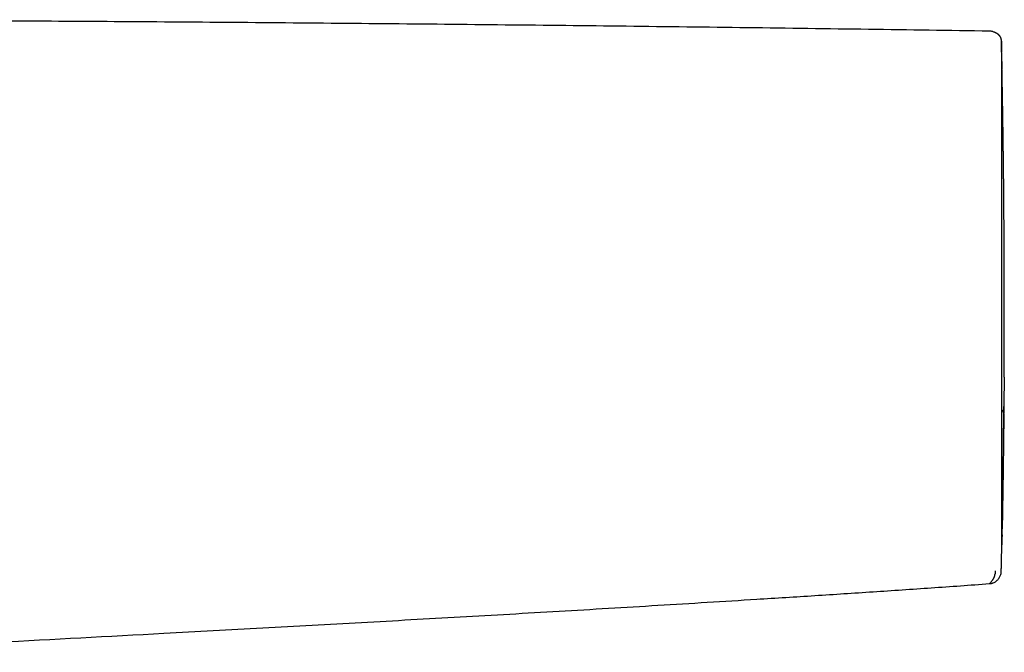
# Model space of a CAD drawing. Header units: millimetres. Extents: x 8 to 914, y 12 to 444.
# Tile 25 of 48: x 458 to 542, y 380 to 434. Entities that reach past the tile are written whole.
import ezdxf

# ---------------------------------------------------------------- set-up
doc = ezdxf.new("R2010")
doc.units = ezdxf.units.MM

msp = doc.modelspace()

# ---------------------------------------------------------------- linework, layer by layer
at = {"color": 7, "linetype": 'Continuous', "lineweight": 30}
for p, q in [((541.564, 432.38), (541.566, 432.357)), ((541.794, 403.763), (541.792, 403.792)), ((541.792, 403.792), (541.793, 403.789)), ((541.795, 403.775), (541.795, 403.736)), ((541.768, 400.673), (541.768, 400.677)), ((541.77, 400.669), (541.77, 400.655)), ((541.566, 387.776), (541.566, 387.776)), ((541.566, 387.753), (541.566, 387.776)), ((540.549, 386.179), (540.549, 386.178))]:
    msp.add_line(p, q, dxfattribs=at)
for start, end in [(1.180569, 1.27799), (358.723496, 358.820929)]:
    msp.add_arc((-458.185, 410.054), 1000, start, end, dxfattribs=at)
for points, knots in [([(540.561, 433.221), (537.123, 433.272), (530.246, 433.374), (519.931, 433.511), (509.616, 433.637), (499.3, 433.75), (488.985, 433.851), (478.669, 433.939), (468.64, 434.013), (458.897, 434.073), (449.441, 434.121), (439.984, 434.158), (430.528, 434.186), (424.223, 434.195), (421.071, 434.2)], [0, 0, 0, 0, 0.08633, 0.172662, 0.258993, 0.345324, 0.431655, 0.517985, 0.604316, 0.683452, 0.762588, 0.841725, 0.920862, 1, 1, 1, 1]), ([(540.914, 433.149), (540.884, 433.161), (540.813, 433.188), (540.694, 433.214), (540.606, 433.219), (540.561, 433.221)], [0, 0, 0, 0, 0.267548, 0.630584, 1, 1, 1, 1]), ([(541.564, 432.454), (541.563, 432.462), (541.563, 432.477), (541.56, 432.499), (541.558, 432.521), (541.554, 432.541), (541.55, 432.56), (541.546, 432.577), (541.542, 432.593), (541.537, 432.608), (541.533, 432.621), (541.529, 432.633), (541.526, 432.643), (541.522, 432.652), (541.519, 432.659), (541.517, 432.665), (541.515, 432.67), (541.513, 432.674), (541.512, 432.677), (541.511, 432.679), (541.51, 432.68), (541.51, 432.681), (541.509, 432.682), (541.509, 432.683), (541.509, 432.683), (541.509, 432.684), (541.509, 432.684), (541.508, 432.685), (541.508, 432.686), (541.507, 432.688), (541.504, 432.694), (541.5, 432.703), (541.494, 432.714), (541.488, 432.727), (541.481, 432.738), (541.476, 432.748), (541.47, 432.757), (541.464, 432.766), (541.458, 432.776), (541.452, 432.785), (541.446, 432.794), (541.438, 432.804), (541.431, 432.814), (541.422, 432.825), (541.413, 432.836), (541.405, 432.846), (541.397, 432.855), (541.388, 432.864), (541.379, 432.874), (541.369, 432.884), (541.359, 432.894), (541.348, 432.904), (541.337, 432.914), (541.326, 432.923), (541.316, 432.932), (541.306, 432.94), (541.298, 432.946), (541.292, 432.951), (541.284, 432.957), (541.276, 432.963), (541.268, 432.969), (541.259, 432.975), (541.25, 432.981), (541.241, 432.988), (541.231, 432.994), (541.222, 433), (541.214, 433.005), (541.205, 433.01), (541.196, 433.016), (541.188, 433.021), (541.178, 433.027), (541.167, 433.033), (541.155, 433.04), (541.143, 433.046), (541.133, 433.052), (541.124, 433.056), (541.118, 433.059), (541.111, 433.063), (541.105, 433.066), (541.099, 433.069), (541.093, 433.072), (541.086, 433.075), (541.082, 433.077), (541.078, 433.079), (541.076, 433.08), (541.073, 433.081), (541.071, 433.083), (541.068, 433.084), (541.065, 433.085), (541.062, 433.087), (541.058, 433.089), (541.054, 433.091), (541.05, 433.093), (541.045, 433.095), (541.04, 433.097), (541.034, 433.1), (541.028, 433.102), (541.022, 433.105), (541.015, 433.108), (541.008, 433.111), (541.001, 433.114), (540.993, 433.118), (540.985, 433.121), (540.976, 433.125), (540.966, 433.129), (540.956, 433.133), (540.945, 433.137), (540.933, 433.142), (540.923, 433.146), (540.917, 433.148), (540.914, 433.149)], [0, 0, 0, 0, 0.009911, 0.019264, 0.028059, 0.036296, 0.043975, 0.050973, 0.057431, 0.063351, 0.06873, 0.073152, 0.077128, 0.080658, 0.083741, 0.086378, 0.088234, 0.08978, 0.091016, 0.091739, 0.092288, 0.092662, 0.093046, 0.093334, 0.093622, 0.09391, 0.0942, 0.09449, 0.09478, 0.096388, 0.099304, 0.104654, 0.114661, 0.124087, 0.133977, 0.143199, 0.152791, 0.162754, 0.173087, 0.185871, 0.19919, 0.213113, 0.227652, 0.242807, 0.258578, 0.27081, 0.28339, 0.296316, 0.309588, 0.323208, 0.337174, 0.351317, 0.365134, 0.38089, 0.396153, 0.410923, 0.422183, 0.433466, 0.445269, 0.458185, 0.471677, 0.485744, 0.500386, 0.515604, 0.531397, 0.544209, 0.557377, 0.570639, 0.583721, 0.596623, 0.609344, 0.628089, 0.646429, 0.664363, 0.681892, 0.692543, 0.702735, 0.712469, 0.721743, 0.730559, 0.740435, 0.749664, 0.758246, 0.762067, 0.765744, 0.769277, 0.77274, 0.776557, 0.781315, 0.7866, 0.79241, 0.798747, 0.805609, 0.812998, 0.820912, 0.829353, 0.838319, 0.847812, 0.85783, 0.868375, 0.879445, 0.891042, 0.903164, 0.915813, 0.929628, 0.94402, 0.958989, 0.974536, 0.99066, 1, 1, 1, 1]), ([(541.565, 432.38), (541.565, 432.391), (541.564, 432.415), (541.564, 432.436), (541.563, 432.451), (541.563, 432.459), (541.563, 432.464), (541.563, 432.467), (541.563, 432.469)], [0, 0, 0, 0, 0.1666992, 0.3333743, 0.5000404, 0.6667024, 0.8333578, 1, 1, 1, 1]), ([(541.564, 432.453), (541.564, 432.454), (541.564, 432.456), (541.564, 432.45), (541.564, 432.445)], [0, 0, 0, 0, 0.210818, 1, 1, 1, 1]), ([(541.566, 432.357), (541.566, 432.351), (541.566, 432.338), (541.567, 432.314), (541.567, 432.284), (541.567, 432.25), (541.567, 432.211), (541.567, 432.181), (541.567, 432.16), (541.567, 432.152), (541.567, 432.143), (541.567, 432.136), (541.567, 432.123), (541.567, 432.108), (541.567, 432.086), (541.567, 432.066), (541.567, 432.044), (541.567, 432.02), (541.567, 431.996), (541.567, 431.972), (541.567, 431.936), (541.567, 431.904), (541.567, 431.874), (541.567, 431.864), (541.567, 431.855), (541.567, 431.845), (541.567, 431.835), (541.567, 431.816), (541.567, 431.786), (541.567, 431.745), (541.567, 431.705), (541.567, 431.667), (541.567, 431.632), (541.567, 431.608), (541.567, 431.593), (541.567, 431.586), (541.567, 431.58), (541.567, 431.574), (541.567, 431.568), (541.567, 431.563), (541.567, 431.557), (541.567, 431.535), (541.567, 431.495), (541.567, 431.453), (541.567, 431.432)], [0, 0, 0, 0, 0.0636024, 0.1290163, 0.1962516, 0.2653185, 0.3276208, 0.3913573, 0.402724, 0.4141354, 0.4255916, 0.4370381, 0.4443346, 0.4740166, 0.4969594, 0.520786, 0.5454968, 0.5710922, 0.5975726, 0.6202536, 0.640018, 0.7008996, 0.7088732, 0.716847, 0.7248211, 0.7327953, 0.7407698, 0.7487445, 0.7810475, 0.8114038, 0.8398127, 0.8662735, 0.887947, 0.9081114, 0.9118949, 0.9156202, 0.9192872, 0.922896, 0.9264466, 0.929939, 0.9333731, 0.936749, 0.968371, 1, 1, 1, 1]), ([(541.603, 389.476), (541.603, 389.476), (541.603, 389.477), (541.603, 389.479), (541.603, 389.483), (541.603, 389.49), (541.603, 389.5), (541.603, 389.514), (541.603, 389.532), (541.603, 389.556), (541.603, 389.585), (541.603, 389.62), (541.603, 389.664), (541.603, 389.715), (541.603, 389.762), (541.603, 389.8), (541.603, 389.825), (541.603, 389.851), (541.603, 389.877), (541.603, 389.924), (541.603, 389.995), (541.603, 390.099), (541.603, 390.209), (541.603, 390.324), (541.603, 390.442), (541.603, 390.563), (541.603, 390.684), (541.603, 390.807), (541.603, 390.929), (541.603, 391.057), (541.603, 391.193), (541.603, 391.343), (541.603, 391.506), (541.603, 391.682), (541.603, 391.873), (541.603, 392.071), (541.603, 392.274), (541.603, 392.481), (541.603, 392.648), (541.603, 392.769), (541.603, 392.838), (541.603, 392.911), (541.603, 392.99), (541.603, 393.074), (541.603, 393.162), (541.603, 393.248), (541.603, 393.379), (541.603, 393.551), (541.603, 393.766), (541.603, 393.974), (541.603, 394.175), (541.603, 394.368), (541.603, 394.553), (541.603, 394.724), (541.603, 394.881), (541.603, 395.024), (541.603, 395.158), (541.603, 395.283), (541.603, 395.398), (541.603, 395.512), (541.603, 395.63), (541.603, 395.763), (541.603, 395.91), (541.603, 396.071), (541.603, 396.245), (541.603, 396.434), (541.603, 396.637), (541.603, 396.855), (541.603, 397.089), (541.603, 397.339), (541.603, 397.606), (541.603, 397.89), (541.603, 398.128), (541.603, 398.312), (541.603, 398.439), (541.603, 398.564), (541.603, 398.684), (541.603, 398.797), (541.603, 398.905), (541.603, 399.012), (541.603, 399.21), (541.603, 399.497), (541.603, 399.873), (541.603, 400.239), (541.603, 400.597), (541.603, 400.942), (541.603, 401.275), (541.603, 401.596), (541.603, 401.906), (541.603, 402.217), (541.603, 402.54), (541.603, 402.884), (541.603, 403.246), (541.603, 403.626), (541.603, 404.024), (541.603, 404.423), (541.603, 404.821), (541.603, 405.216), (541.603, 405.533), (541.603, 405.764), (541.603, 405.907), (541.603, 406.062), (541.603, 406.226), (541.603, 406.399), (541.603, 406.569), (541.602, 406.803), (541.602, 407.098), (541.602, 407.448), (541.602, 407.781), (541.602, 408.096), (541.602, 408.395), (541.602, 408.675), (541.602, 408.94), (541.602, 409.188), (541.602, 409.42), (541.602, 409.589), (541.602, 409.699), (541.602, 409.756), (541.602, 409.812), (541.602, 409.866), (541.602, 409.919), (541.602, 409.97), (541.602, 410.023), (541.602, 410.093), (541.602, 410.187), (541.602, 410.309), (541.602, 410.45), (541.602, 410.61), (541.602, 410.79), (541.602, 410.989), (541.602, 411.188), (541.602, 411.385), (541.602, 411.578), (541.602, 411.782), (541.602, 411.94), (541.602, 412.049), (541.602, 412.105), (541.602, 412.163), (541.602, 412.221), (541.602, 412.279), (541.602, 412.337), (541.602, 412.455), (541.602, 412.694), (541.602, 413.05), (541.602, 413.457), (541.602, 413.847), (541.602, 414.22), (541.602, 414.489), (541.602, 414.651), (541.602, 414.712), (541.602, 414.768), (541.602, 414.826), (541.602, 414.888), (541.602, 414.954), (541.602, 415.044), (541.602, 415.162), (541.602, 415.31), (541.602, 415.469), (541.602, 415.64), (541.602, 415.822), (541.602, 415.974), (541.602, 416.091), (541.602, 416.172), (541.602, 416.255), (541.602, 416.339), (541.602, 416.421), (541.602, 416.613), (541.602, 416.909), (541.602, 417.307), (541.602, 417.685), (541.602, 418.046), (541.602, 418.391), (541.602, 418.707), (541.602, 418.921), (541.602, 419.041), (541.602, 419.086), (541.602, 419.133), (541.602, 419.179), (541.602, 419.225), (541.602, 419.27), (541.602, 419.406), (541.602, 419.627), (541.602, 419.929), (541.602, 420.219), (541.602, 420.513), (541.602, 420.811), (541.602, 421.11), (541.602, 421.392), (541.602, 421.659), (541.602, 421.911), (541.602, 422.156), (541.602, 422.393), (541.602, 422.623), (541.602, 422.789), (541.602, 422.905), (541.602, 422.979), (541.602, 423.061), (541.602, 423.145), (541.602, 423.228), (541.602, 423.311), (541.602, 423.394), (541.602, 423.58), (541.602, 423.866), (541.602, 424.247), (541.602, 424.63), (541.602, 425.015), (541.602, 425.399), (541.602, 425.773), (541.602, 426.135), (541.602, 426.484), (541.602, 426.819), (541.602, 427.142), (541.602, 427.451), (541.602, 427.745), (541.602, 427.956), (541.602, 428.099), (541.602, 428.177), (541.602, 428.256), (541.602, 428.334), (541.602, 428.409), (541.602, 428.522), (541.602, 428.667), (541.602, 428.838), (541.602, 428.996), (541.602, 429.118), (541.602, 429.211), (541.602, 429.278), (541.602, 429.342), (541.602, 429.403), (541.602, 429.463), (541.602, 429.524), (541.602, 429.625), (541.602, 429.76), (541.602, 429.911), (541.602, 430.043), (541.602, 430.158), (541.602, 430.262), (541.602, 430.359), (541.602, 430.448), (541.602, 430.524), (541.602, 430.584), (541.602, 430.626), (541.602, 430.652), (541.602, 430.655), (541.602, 430.657)], [0, 0, 0, 0, 0.00252, 0.005325, 0.008416, 0.011793, 0.015455, 0.01933, 0.02348, 0.027905, 0.032607, 0.037583, 0.042835, 0.048362, 0.054165, 0.056273, 0.058415, 0.060592, 0.062797, 0.064585, 0.071478, 0.07838, 0.085059, 0.091515, 0.097748, 0.103758, 0.109444, 0.114914, 0.12017, 0.125211, 0.130664, 0.136365, 0.142316, 0.148516, 0.154965, 0.161663, 0.167763, 0.174056, 0.180543, 0.182491, 0.184456, 0.186438, 0.188631, 0.191062, 0.19345, 0.195796, 0.198101, 0.203891, 0.209398, 0.214622, 0.219563, 0.224221, 0.228596, 0.232688, 0.23619, 0.239455, 0.242481, 0.245269, 0.24782, 0.250132, 0.252716, 0.255574, 0.258707, 0.262114, 0.265796, 0.269679, 0.273826, 0.278238, 0.282915, 0.287856, 0.293062, 0.298532, 0.304267, 0.306592, 0.308959, 0.311365, 0.313623, 0.315624, 0.317608, 0.319574, 0.321523, 0.328461, 0.335168, 0.341642, 0.347885, 0.353896, 0.359575, 0.36503, 0.370261, 0.375269, 0.380712, 0.386408, 0.392358, 0.398562, 0.40502, 0.411732, 0.417849, 0.424163, 0.430674, 0.432911, 0.43517, 0.437452, 0.440215, 0.442938, 0.445607, 0.448222, 0.453964, 0.459427, 0.464612, 0.469516, 0.474142, 0.478488, 0.482555, 0.48644, 0.49003, 0.493325, 0.49424, 0.495129, 0.495993, 0.496831, 0.497644, 0.49843, 0.499192, 0.500101, 0.501681, 0.503561, 0.50574, 0.508218, 0.510996, 0.514073, 0.51745, 0.520254, 0.523236, 0.526395, 0.529732, 0.530599, 0.531477, 0.532366, 0.533267, 0.534178, 0.535101, 0.535972, 0.539657, 0.546266, 0.552631, 0.558753, 0.56463, 0.570265, 0.571493, 0.572325, 0.573198, 0.574128, 0.575116, 0.576159, 0.57726, 0.579426, 0.581783, 0.58433, 0.58707, 0.59, 0.593121, 0.594399, 0.595707, 0.597045, 0.598412, 0.599809, 0.601002, 0.607793, 0.614323, 0.620592, 0.6266, 0.632436, 0.638002, 0.642677, 0.643405, 0.644205, 0.645001, 0.645795, 0.646584, 0.64737, 0.648153, 0.653618, 0.658914, 0.664041, 0.669, 0.674684, 0.680128, 0.685333, 0.6903, 0.695027, 0.699516, 0.70426, 0.708704, 0.712848, 0.714012, 0.715575, 0.717245, 0.718916, 0.720587, 0.72226, 0.723934, 0.725608, 0.733597, 0.741609, 0.749644, 0.758386, 0.767154, 0.77595, 0.784773, 0.793535, 0.80229, 0.811043, 0.819794, 0.828418, 0.837041, 0.839338, 0.841977, 0.844583, 0.847154, 0.849691, 0.852194, 0.858731, 0.865024, 0.871073, 0.876877, 0.87979, 0.882637, 0.885418, 0.888134, 0.890784, 0.893547, 0.896692, 0.905339, 0.913986, 0.921706, 0.929426, 0.937146, 0.944866, 0.954056, 0.963245, 0.972434, 0.981623, 0.990812, 1, 1, 1, 1]), ([(541.603, 430.649), (541.603, 430.643), (541.603, 430.63), (541.604, 430.593), (541.605, 430.543), (541.606, 430.478), (541.608, 430.399), (541.609, 430.308), (541.612, 430.202), (541.614, 430.092), (541.615, 430.011), (541.616, 429.975)], [0, 0, 0, 0, 0.114157, 0.228743, 0.3433, 0.457907, 0.570596, 0.683489, 0.796662, 0.910189, 1, 1, 1, 1]), ([(541.793, 403.789), (541.793, 403.821), (541.794, 403.955), (541.795, 404.189), (541.797, 404.488), (541.799, 404.777), (541.8, 405.057), (541.801, 405.328), (541.803, 405.589), (541.804, 405.843), (541.805, 406.092), (541.806, 406.333), (541.806, 406.562), (541.807, 406.781), (541.808, 406.988), (541.808, 407.184), (541.809, 407.368), (541.809, 407.541), (541.81, 407.702), (541.81, 407.856), (541.81, 408.006), (541.811, 408.225), (541.811, 408.515), (541.812, 408.911), (541.812, 409.348), (541.813, 409.826), (541.813, 410.308), (541.812, 410.792), (541.812, 411.277), (541.811, 411.761), (541.81, 412.244), (541.809, 412.682), (541.808, 413.075), (541.807, 413.425), (541.806, 413.777), (541.804, 414.131), (541.803, 414.487), (541.801, 414.843), (541.8, 415.157), (541.798, 415.426), (541.797, 415.644), (541.796, 415.851), (541.794, 416.045), (541.793, 416.227), (541.792, 416.397), (541.791, 416.554), (541.79, 416.691), (541.788, 416.813), (541.788, 416.929), (541.787, 417.054), (541.786, 417.19), (541.785, 417.336), (541.784, 417.488), (541.783, 417.646), (541.782, 417.81), (541.781, 417.983), (541.779, 418.164), (541.778, 418.4), (541.776, 418.684), (541.773, 419.01), (541.771, 419.327), (541.768, 419.634), (541.765, 419.948), (541.762, 420.266), (541.759, 420.589), (541.755, 420.904), (541.752, 421.211), (541.748, 421.512), (541.745, 421.807), (541.741, 422.13), (541.737, 422.481), (541.732, 422.858), (541.727, 423.227), (541.722, 423.592), (541.718, 423.953), (541.713, 424.308), (541.708, 424.655), (541.702, 424.994), (541.697, 425.326), (541.693, 425.648), (541.687, 425.975), (541.682, 426.303), (541.677, 426.631), (541.671, 426.948), (541.667, 427.232), (541.662, 427.484), (541.658, 427.706), (541.655, 427.918), (541.652, 428.086), (541.649, 428.214), (541.648, 428.304), (541.646, 428.393), (541.644, 428.479), (541.643, 428.564), (541.641, 428.642), (541.64, 428.718), (541.639, 428.792), (541.637, 428.87), (541.636, 428.953), (541.634, 429.039), (541.632, 429.129), (541.631, 429.221), (541.629, 429.316), (541.627, 429.412), (541.625, 429.51), (541.623, 429.608), (541.622, 429.705), (541.62, 429.799), (541.618, 429.888), (541.617, 429.944), (541.616, 429.971)], [0, 0, 0, 0, 0.002996, 0.012647, 0.021969, 0.030965, 0.039634, 0.047976, 0.055993, 0.063684, 0.071392, 0.078744, 0.085739, 0.092378, 0.098661, 0.104588, 0.110159, 0.115374, 0.120233, 0.124776, 0.129282, 0.133806, 0.144544, 0.155384, 0.169533, 0.183854, 0.198337, 0.21286, 0.227387, 0.24192, 0.256458, 0.271013, 0.28154, 0.292165, 0.302874, 0.313669, 0.324553, 0.335529, 0.346497, 0.353669, 0.360477, 0.366922, 0.373005, 0.378725, 0.384083, 0.389079, 0.393713, 0.397093, 0.400779, 0.404786, 0.409114, 0.413764, 0.418737, 0.423723, 0.428999, 0.434564, 0.440415, 0.446539, 0.45748, 0.468214, 0.47874, 0.489057, 0.499163, 0.510593, 0.521748, 0.532753, 0.54365, 0.554438, 0.565116, 0.575683, 0.590058, 0.604327, 0.618607, 0.632901, 0.647497, 0.662102, 0.676713, 0.69133, 0.705952, 0.720573, 0.735192, 0.751468, 0.767745, 0.78402, 0.800287, 0.813062, 0.825757, 0.83831, 0.850719, 0.856565, 0.862377, 0.868157, 0.873908, 0.879632, 0.885376, 0.890254, 0.895551, 0.901268, 0.907405, 0.913963, 0.920941, 0.92834, 0.93616, 0.944402, 0.953065, 0.962151, 0.971657, 0.981007, 0.990732, 1, 1, 1, 1]), ([(541.795, 403.736), (541.794, 403.72), (541.794, 403.689), (541.794, 403.629), (541.793, 403.56), (541.793, 403.482), (541.792, 403.397), (541.792, 403.304), (541.791, 403.205), (541.79, 403.101), (541.79, 402.992), (541.789, 402.879), (541.788, 402.765), (541.787, 402.649), (541.786, 402.532), (541.785, 402.417), (541.784, 402.304), (541.784, 402.231), (541.784, 402.194)], [0, 0, 0, 0, 0.062785, 0.125007, 0.187262, 0.250142, 0.312767, 0.374849, 0.436977, 0.499737, 0.562588, 0.624854, 0.687131, 0.750014, 0.812804, 0.875003, 0.937205, 1, 1, 1, 1]), ([(541.784, 402.194), (541.782, 402.034), (541.78, 401.714), (541.777, 401.398), (541.776, 401.24)], [0, 0, 0, 0, 0.5, 1, 1, 1, 1]), ([(541.768, 400.677), (541.767, 400.691), (541.765, 400.718), (541.756, 400.756), (541.744, 400.788), (541.731, 400.815), (541.718, 400.837), (541.705, 400.856), (541.689, 400.877), (541.667, 400.9), (541.637, 400.927), (541.614, 400.942), (541.603, 400.95)], [0, 0, 0, 0, 0.126871, 0.241197, 0.340823, 0.424353, 0.509655, 0.571681, 0.630972, 0.747117, 0.869603, 1, 1, 1, 1]), ([(541.77, 400.653), (541.771, 400.673), (541.771, 400.713), (541.771, 400.782), (541.772, 400.856), (541.772, 400.94), (541.773, 401.035), (541.774, 401.141), (541.774, 401.214), (541.775, 401.249)], [0, 0, 0, 0, 0.136272, 0.274533, 0.407157, 0.534566, 0.697022, 0.851885, 1, 1, 1, 1]), ([(541.776, 401.24), (541.775, 401.205), (541.775, 401.135), (541.774, 401.037), (541.773, 400.945), (541.772, 400.861), (541.772, 400.785), (541.771, 400.736), (541.771, 400.716), (541.771, 400.715)], [0, 0, 0, 0, 0.165708, 0.330061, 0.494626, 0.660964, 0.826018, 0.989838, 1, 1, 1, 1]), ([(541.621, 390.348), (541.621, 390.37), (541.622, 390.426), (541.624, 390.52), (541.626, 390.629), (541.628, 390.74), (541.63, 390.849), (541.632, 390.955), (541.634, 391.059), (541.636, 391.162), (541.638, 391.264), (541.64, 391.365), (541.641, 391.463), (541.643, 391.56), (541.645, 391.656), (541.647, 391.752), (541.649, 391.857), (541.651, 391.972), (541.653, 392.097), (541.655, 392.231), (541.658, 392.374), (541.661, 392.525), (541.663, 392.674), (541.666, 392.824), (541.668, 392.976), (541.671, 393.132), (541.674, 393.312), (541.677, 393.519), (541.681, 393.755), (541.685, 394.002), (541.69, 394.284), (541.695, 394.605), (541.7, 394.964), (541.706, 395.333), (541.711, 395.713), (541.717, 396.102), (541.722, 396.5), (541.727, 396.878), (541.732, 397.234), (541.736, 397.563), (541.74, 397.895), (541.744, 398.226), (541.747, 398.478), (541.749, 398.653), (541.75, 398.753), (541.751, 398.863), (541.753, 398.982), (541.754, 399.11), (541.756, 399.249), (541.757, 399.398), (541.759, 399.559), (541.76, 399.734), (541.762, 399.923), (541.764, 400.124), (541.766, 400.337), (541.768, 400.521), (541.768, 400.635), (541.769, 400.673)], [0, 0, 0, 0, 0.0135647, 0.0344342, 0.0546279, 0.0741456, 0.0929875, 0.1101339, 0.1266801, 0.1426264, 0.1579735, 0.1727218, 0.186872, 0.2004246, 0.2135453, 0.2264123, 0.2390259, 0.2551607, 0.2708616, 0.2861291, 0.3044548, 0.3221162, 0.3391274, 0.3556567, 0.3722562, 0.3889776, 0.4058188, 0.4291668, 0.4528, 0.4768617, 0.5013499, 0.5336895, 0.5661184, 0.5985339, 0.6309189, 0.6632569, 0.6955728, 0.7279065, 0.7532661, 0.7786262, 0.8036785, 0.8282848, 0.8524465, 0.8590992, 0.8663156, 0.8741811, 0.8826962, 0.8918617, 0.9016784, 0.9121472, 0.9232692, 0.9356226, 0.9486957, 0.96249, 0.9770076, 0.9922506, 1, 1, 1, 1]), ([(541.77, 400.655), (541.769, 400.501), (541.766, 400.191), (541.761, 399.735), (541.757, 399.285), (541.752, 398.84), (541.747, 398.403), (541.742, 397.981), (541.737, 397.576), (541.732, 397.186), (541.727, 396.804), (541.722, 396.428), (541.717, 396.052), (541.711, 395.678), (541.706, 395.307), (541.7, 394.945), (541.695, 394.593), (541.69, 394.251), (541.684, 393.925), (541.679, 393.616), (541.675, 393.323), (541.67, 393.04), (541.665, 392.767), (541.66, 392.5), (541.656, 392.238), (541.651, 391.983), (541.647, 391.739), (541.643, 391.507), (541.638, 391.286), (541.635, 391.082), (541.632, 390.935), (541.63, 390.861), (541.63, 390.845)], [0, 0, 0, 0, 0.034813, 0.06967, 0.104595, 0.139612, 0.174744, 0.209789, 0.242732, 0.275684, 0.308663, 0.341689, 0.374779, 0.409808, 0.444776, 0.479703, 0.514613, 0.549528, 0.58454, 0.617501, 0.650368, 0.683163, 0.715902, 0.748608, 0.783312, 0.818059, 0.85287, 0.88777, 0.922781, 0.957805, 0.990778, 1, 1, 1, 1]), ([(541.62, 390.344), (541.62, 390.316), (541.618, 390.238), (541.616, 390.122), (541.613, 389.997), (541.611, 389.886), (541.609, 389.787), (541.608, 389.702), (541.606, 389.631), (541.605, 389.574), (541.604, 389.531), (541.603, 389.5), (541.603, 389.48), (541.603, 389.478), (541.603, 389.476)], [0, 0, 0, 0, 0.048457, 0.137362, 0.226113, 0.314769, 0.403387, 0.492023, 0.581175, 0.665265, 0.749141, 0.832856, 0.916458, 1, 1, 1, 1]), ([(541.543, 387.113), (541.543, 387.114), (541.543, 387.117), (541.544, 387.121), (541.545, 387.127), (541.545, 387.132), (541.546, 387.138), (541.547, 387.144), (541.547, 387.15), (541.548, 387.156), (541.549, 387.163), (541.549, 387.169), (541.55, 387.176), (541.55, 387.183), (541.551, 387.19), (541.552, 387.197), (541.552, 387.204), (541.552, 387.212), (541.553, 387.221), (541.553, 387.23), (541.554, 387.238), (541.554, 387.244), (541.554, 387.248), (541.554, 387.251), (541.554, 387.254), (541.554, 387.256), (541.554, 387.259), (541.554, 387.261), (541.555, 387.263), (541.555, 387.266), (541.555, 387.269), (541.555, 387.272), (541.555, 387.275), (541.555, 387.279), (541.555, 387.282), (541.555, 387.286), (541.555, 387.29), (541.555, 387.294), (541.555, 387.299), (541.555, 387.304), (541.556, 387.309), (541.556, 387.315), (541.556, 387.321), (541.556, 387.328), (541.556, 387.335), (541.556, 387.343), (541.557, 387.351), (541.557, 387.359), (541.557, 387.368), (541.557, 387.377), (541.557, 387.387), (541.558, 387.398), (541.558, 387.409), (541.558, 387.421), (541.559, 387.433), (541.559, 387.446), (541.559, 387.46), (541.56, 387.476), (541.56, 387.492), (541.56, 387.508), (541.561, 387.526), (541.561, 387.538), (541.561, 387.544)], [0, 0, 0, 0, 0.012944, 0.031908, 0.050409, 0.068445, 0.086018, 0.102824, 0.119183, 0.135094, 0.150556, 0.165872, 0.180722, 0.195104, 0.20902, 0.222494, 0.235773, 0.248921, 0.271614, 0.293907, 0.315798, 0.337289, 0.346808, 0.356246, 0.365604, 0.37488, 0.384076, 0.393311, 0.402901, 0.413456, 0.424429, 0.435818, 0.447625, 0.45985, 0.472491, 0.484793, 0.497465, 0.510509, 0.523923, 0.537709, 0.553532, 0.569818, 0.586566, 0.603776, 0.621449, 0.639583, 0.65818, 0.677239, 0.69676, 0.716744, 0.73719, 0.758098, 0.779469, 0.801302, 0.823597, 0.846355, 0.870693, 0.895539, 0.920892, 0.946754, 0.973123, 1, 1, 1, 1]), ([(541.56, 387.529), (541.56, 387.533), (541.561, 387.542), (541.561, 387.557), (541.561, 387.573), (541.562, 387.591), (541.562, 387.61), (541.563, 387.63), (541.563, 387.652), (541.564, 387.675), (541.564, 387.699), (541.565, 387.725), (541.565, 387.744), (541.565, 387.754)], [0, 0, 0, 0, 0.103895, 0.205621, 0.305174, 0.402551, 0.497752, 0.590775, 0.676489, 0.760267, 0.84211, 0.922021, 1, 1, 1, 1]), ([(540.549, 386.178), (540.594, 386.183), (540.684, 386.193), (540.814, 386.23), (540.938, 386.28), (541.053, 386.345), (541.159, 386.423), (541.255, 386.513), (541.34, 386.614), (541.413, 386.724), (541.472, 386.842), (541.515, 386.968), (541.539, 387.059), (541.543, 387.108), (541.543, 387.113)], [0, 0, 0, 0, 0.092723, 0.183903, 0.274073, 0.36362, 0.452813, 0.541843, 0.63086, 0.720011, 0.809479, 0.899527, 0.990527, 1, 1, 1, 1]), ([(540.549, 386.179), (540.575, 386.206), (540.626, 386.258), (540.693, 386.333), (540.75, 386.403), (540.793, 386.459), (540.826, 386.505), (540.85, 386.54), (540.872, 386.574), (540.894, 386.61), (540.914, 386.645), (540.932, 386.679), (540.947, 386.709), (540.961, 386.739), (540.975, 386.771), (540.987, 386.801), (540.996, 386.826), (540.999, 386.842), (541, 386.852), (541, 386.86), (541.001, 386.871), (541.003, 386.885), (541.003, 386.898), (541.005, 386.915), (541.007, 386.932), (541.01, 386.952), (541.016, 386.971), (541.024, 386.989), (541.035, 387.008), (541.045, 387.02), (541.05, 387.026)], [0, 0, 0, 0, 0.095389, 0.184432, 0.267125, 0.343467, 0.388202, 0.430426, 0.470139, 0.510318, 0.560222, 0.595868, 0.631515, 0.667162, 0.70281, 0.743426, 0.775404, 0.791521, 0.799154, 0.809504, 0.822569, 0.838351, 0.85685, 0.869327, 0.895712, 0.918193, 0.937462, 0.95948, 0.980324, 1, 1, 1, 1]), ([(541.05, 387.026), (541.051, 387.036), (541.053, 387.058), (541.054, 387.097), (541.055, 387.143), (541.056, 387.198), (541.056, 387.245), (541.055, 387.269)], [0, 0, 0, 0, 0.199482, 0.399295, 0.599362, 0.799615, 1, 1, 1, 1]), ([(438.077, 380.333), (438.752, 380.352), (440.099, 380.391), (442.12, 380.471), (444.139, 380.562), (446.157, 380.662), (448.821, 380.803), (452.132, 380.982), (459.485, 381.377), (468.323, 381.853), (478.647, 382.415), (487.063, 382.878), (495.479, 383.349), (503.894, 383.833), (512.308, 384.334), (519.57, 384.78), (525.679, 385.164), (530.636, 385.487), (535.593, 385.822), (538.897, 386.059), (540.549, 386.178)], [0, 0, 0, 0, 0.019712, 0.039411, 0.059101, 0.078781, 0.098456, 0.137086, 0.175713, 0.313668, 0.395784, 0.477902, 0.560023, 0.642146, 0.72427, 0.806394, 0.85479, 0.903188, 0.951591, 1, 1, 1, 1]), ([(540.549, 386.178), (540.589, 386.183), (540.668, 386.191), (540.768, 386.215), (540.827, 386.238), (540.849, 386.246)], [0, 0, 0, 0, 0.389084, 0.772413, 1, 1, 1, 1])]:
    msp.add_open_spline(points, degree=3, knots=knots, dxfattribs=at)

doc.saveas('drawing.dxf')
